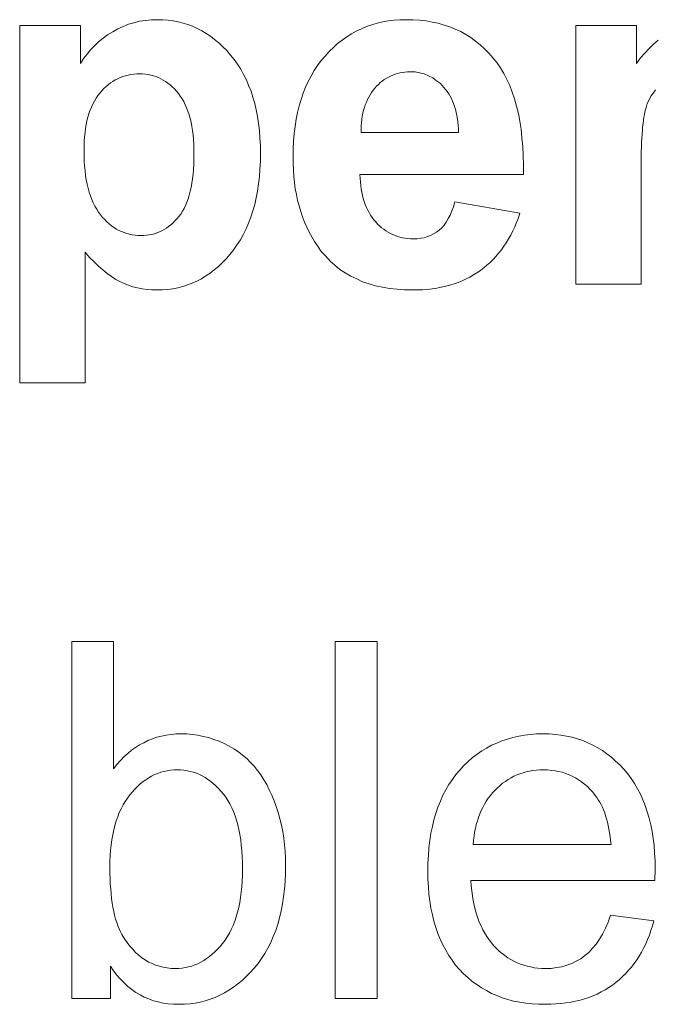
# Model space of a CAD drawing. Extents: x 1101 to 1942, y 41 to 882.
# Tile 38 of 113: x 1242.31 to 1246.76, y 833.62 to 840.51. Entities that reach past the tile are written whole.
import ezdxf

# ---------------------------------------------------------------- set-up
doc = ezdxf.new("R2010")
doc.units = 0
doc.layers.get('0').update_dxf_attribs({"lineweight": 13})
doc.layers.add('Beschriftung', color=7, linetype='Continuous', lineweight=25)

# ---------------------------------------------------------------- blocks, each defined once
blk = doc.blocks.new('Referenz-A03CP7E41H', base_point=(1127.7942, 89.8071))
at = {"layer": 'Beschriftung', "color": 0, "lineweight": -2}
for p, q in [((1243.0733, 840.4832), (1243.1125, 840.4938)), ((1243.1125, 840.4938), (1243.1517, 840.5043)), ((1243.1517, 840.5043), (1243.1928, 840.5097)), ((1243.1928, 840.5097), (1243.234, 840.515)), ((1243.234, 840.515), (1243.2771, 840.515)), ((1243.2771, 840.515), (1243.3146, 840.515)), ((1243.3146, 840.515), (1243.3507, 840.5111)), ((1243.3507, 840.5111), (1243.3869, 840.5072)), ((1243.3869, 840.5072), (1243.4217, 840.4996)), ((1243.4217, 840.4996), (1243.4564, 840.4918)), ((1243.4564, 840.4918), (1243.4897, 840.4802)), ((1244.7762, 840.4791), (1244.8135, 840.491)), ((1244.8135, 840.491), (1244.8526, 840.499)), ((1244.8526, 840.499), (1244.8918, 840.507)), ((1244.8918, 840.507), (1244.9328, 840.5111)), ((1244.9328, 840.5111), (1244.9737, 840.515)), ((1244.9737, 840.515), (1245.0166, 840.515)), ((1245.0166, 840.515), (1245.0647, 840.515)), ((1245.0647, 840.515), (1245.1103, 840.5109)), ((1245.1103, 840.5109), (1245.1559, 840.5067)), ((1245.1559, 840.5067), (1245.1989, 840.4984)), ((1245.1989, 840.4984), (1245.242, 840.49)), ((1245.242, 840.49), (1245.2824, 840.4775)), ((1242.3128, 840.475), (1242.7392, 840.475)), ((1242.3128, 837.973), (1242.3128, 840.475)), ((1242.7392, 840.475), (1242.7392, 840.2089)), ((1242.9281, 840.409), (1242.9634, 840.4301)), ((1242.9634, 840.4301), (1242.9988, 840.4514)), ((1242.9988, 840.4514), (1243.036, 840.4672)), ((1243.036, 840.4672), (1243.0733, 840.4832)), ((1243.4897, 840.4802), (1243.523, 840.4686)), ((1243.523, 840.4686), (1243.5548, 840.4532)), ((1243.5548, 840.4532), (1243.5868, 840.4378)), ((1243.5868, 840.4378), (1243.6172, 840.4184)), ((1244.6344, 840.4155), (1244.668, 840.4354)), ((1244.668, 840.4354), (1244.7035, 840.4512)), ((1244.7035, 840.4512), (1244.7389, 840.4672)), ((1244.7389, 840.4672), (1244.7762, 840.4791)), ((1245.2824, 840.4775), (1245.323, 840.4649)), ((1245.323, 840.4649), (1245.361, 840.4482)), ((1245.361, 840.4482), (1245.399, 840.4316)), ((1245.399, 840.4316), (1245.4344, 840.4108)), ((1246.2035, 838.6629), (1246.2035, 840.475)), ((1246.2035, 840.475), (1246.6282, 840.475)), ((1246.6282, 840.475), (1246.6282, 840.2089)), ((1242.8367, 840.3324), (1242.8647, 840.3601)), ((1242.8647, 840.3601), (1242.8964, 840.3845)), ((1242.8964, 840.3845), (1242.9281, 840.409)), ((1243.6172, 840.4184), (1243.6477, 840.3991)), ((1243.6477, 840.3991), (1243.6767, 840.3759)), ((1243.6767, 840.3759), (1243.7058, 840.3527)), ((1243.7058, 840.3527), (1243.7334, 840.3258)), ((1244.5374, 840.3477), (1244.5692, 840.3716)), ((1244.5692, 840.3716), (1244.6009, 840.3955)), ((1244.6009, 840.3955), (1244.6344, 840.4155)), ((1245.4344, 840.4108), (1245.4699, 840.3899)), ((1245.4699, 840.3899), (1245.5027, 840.3649)), ((1245.5027, 840.3649), (1245.5356, 840.3399)), ((1246.7484, 840.3428), (1246.7803, 840.3715)), ((1242.7843, 840.2739), (1242.8086, 840.3048)), ((1242.8086, 840.3048), (1242.8367, 840.3324)), ((1243.7334, 840.3258), (1243.761, 840.2987)), ((1243.761, 840.2987), (1243.7872, 840.2678)), ((1244.4496, 840.2601), (1244.4777, 840.292)), ((1244.4777, 840.292), (1244.5075, 840.3199)), ((1244.5075, 840.3199), (1244.5374, 840.3477)), ((1245.5356, 840.3399), (1245.5659, 840.3107)), ((1245.5659, 840.3107), (1245.5963, 840.2815)), ((1246.6865, 840.2806), (1246.7165, 840.3141)), ((1246.7165, 840.3141), (1246.7484, 840.3428)), ((1242.7392, 840.2089), (1242.7599, 840.243)), ((1242.7599, 840.243), (1242.7843, 840.2739)), ((1243.7872, 840.2678), (1243.8134, 840.2369)), ((1243.8134, 840.2369), (1243.8363, 840.203)), ((1244.3971, 840.1934), (1244.4217, 840.2282)), ((1244.4217, 840.2282), (1244.4496, 840.2601)), ((1245.5963, 840.2815), (1245.6241, 840.2482)), ((1245.6241, 840.2482), (1245.6519, 840.2149)), ((1245.6519, 840.2149), (1245.6762, 840.1771)), ((1246.6282, 840.2089), (1246.6564, 840.2471)), ((1246.6564, 840.2471), (1246.6865, 840.2806)), ((1243.8363, 840.203), (1243.8592, 840.1691)), ((1243.8592, 840.1691), (1243.8789, 840.132)), ((1244.3516, 840.1205), (1244.3726, 840.1585)), ((1244.3726, 840.1585), (1244.3971, 840.1934)), ((1244.9898, 840.1455), (1244.9727, 840.142)), ((1245.0077, 840.1473), (1244.9898, 840.1455)), ((1245.0255, 840.1491), (1245.0077, 840.1473)), ((1245.0442, 840.1491), (1245.0255, 840.1491)), ((1245.0791, 840.1491), (1245.0442, 840.1491)), ((1245.1113, 840.1423), (1245.0791, 840.1491)), ((1245.6762, 840.1771), (1245.7003, 840.1392)), ((1242.9648, 840.083), (1242.9482, 840.0723)), ((1242.9814, 840.0935), (1242.9648, 840.083)), ((1242.9988, 840.1019), (1242.9814, 840.0935)), ((1243.0162, 840.1104), (1242.9988, 840.1019)), ((1243.0345, 840.1168), (1243.0162, 840.1104)), ((1243.0528, 840.1231), (1243.0345, 840.1168)), ((1243.072, 840.1273), (1243.0528, 840.1231)), ((1243.0912, 840.1316), (1243.072, 840.1273)), ((1243.1113, 840.1336), (1243.0912, 840.1316)), ((1243.1314, 840.1357), (1243.1113, 840.1336)), ((1243.1524, 840.1357), (1243.1314, 840.1357)), ((1243.1726, 840.1357), (1243.1524, 840.1357)), ((1243.192, 840.1336), (1243.1726, 840.1357)), ((1243.2113, 840.1315), (1243.192, 840.1336)), ((1243.2298, 840.1271), (1243.2113, 840.1315)), ((1243.2484, 840.1229), (1243.2298, 840.1271)), ((1243.2661, 840.1164), (1243.2484, 840.1229)), ((1243.2838, 840.1099), (1243.2661, 840.1164)), ((1243.3008, 840.1013), (1243.2838, 840.1099)), ((1243.3177, 840.0927), (1243.3008, 840.1013)), ((1243.3337, 840.082), (1243.3177, 840.0927)), ((1243.3499, 840.0712), (1243.3337, 840.082)), ((1243.8789, 840.132), (1243.8986, 840.0951)), ((1243.8986, 840.0951), (1243.9149, 840.0551)), ((1244.313, 840.0415), (1244.3305, 840.0826)), ((1244.3305, 840.0826), (1244.3516, 840.1205)), ((1244.8495, 840.0848), (1244.8357, 840.0742)), ((1244.8632, 840.0955), (1244.8495, 840.0848)), ((1244.8778, 840.1044), (1244.8632, 840.0955)), ((1244.8925, 840.1134), (1244.8778, 840.1044)), ((1244.9078, 840.1205), (1244.8925, 840.1134)), ((1244.9233, 840.1277), (1244.9078, 840.1205)), ((1244.9395, 840.133), (1244.9233, 840.1277)), ((1244.9557, 840.1384), (1244.9395, 840.133)), ((1244.9727, 840.142), (1244.9557, 840.1384)), ((1245.1435, 840.1356), (1245.1113, 840.1423)), ((1245.1731, 840.122), (1245.1435, 840.1356)), ((1245.2028, 840.1085), (1245.1731, 840.122)), ((1245.2297, 840.0881), (1245.2028, 840.1085)), ((1245.2567, 840.0678), (1245.2297, 840.0881)), ((1245.7003, 840.1392), (1245.721, 840.0971)), ((1245.721, 840.0971), (1245.7415, 840.0549)), ((1242.8875, 840.0174), (1242.8736, 840.0005)), ((1242.9023, 840.0322), (1242.8875, 840.0174)), ((1242.917, 840.0469), (1242.9023, 840.0322)), ((1242.9326, 840.0596), (1242.917, 840.0469)), ((1242.9482, 840.0723), (1242.9326, 840.0596)), ((1243.3651, 840.0582), (1243.3499, 840.0712)), ((1243.3804, 840.0453), (1243.3651, 840.0582)), ((1243.3949, 840.0303), (1243.3804, 840.0453)), ((1243.4094, 840.0151), (1243.3949, 840.0303)), ((1243.4229, 839.9979), (1243.4094, 840.0151)), ((1243.9149, 840.0551), (1243.9313, 840.0151)), ((1243.9313, 840.0151), (1243.9444, 839.9721)), ((1244.2955, 840.0005), (1244.313, 840.0415)), ((1244.7854, 840.0205), (1244.7747, 840.005)), ((1244.7975, 840.0348), (1244.7854, 840.0205)), ((1244.8097, 840.0491), (1244.7975, 840.0348)), ((1244.8227, 840.0616), (1244.8097, 840.0491)), ((1244.8357, 840.0742), (1244.8227, 840.0616)), ((1245.281, 840.0407), (1245.2567, 840.0678)), ((1245.2932, 840.0272), (1245.281, 840.0407)), ((1245.304, 840.0122), (1245.2932, 840.0272)), ((1245.3147, 839.997), (1245.304, 840.0122)), ((1245.7415, 840.0549), (1245.7584, 840.0081)), ((1245.7584, 840.0081), (1245.7753, 839.9615)), ((1246.7616, 840.0241), (1246.7454, 840.0015)), ((1242.8355, 839.9456), (1242.8252, 839.9246)), ((1242.8476, 839.9646), (1242.8355, 839.9456)), ((1242.8598, 839.9835), (1242.8476, 839.9646)), ((1242.8736, 840.0005), (1242.8598, 839.9835)), ((1243.4367, 839.9807), (1243.4229, 839.9979)), ((1243.4486, 839.9612), (1243.4367, 839.9807)), ((1243.4605, 839.9416), (1243.4486, 839.9612)), ((1243.4707, 839.9199), (1243.4605, 839.9416)), ((1243.9444, 839.9721), (1243.9575, 839.929)), ((1244.2675, 839.9124), (1244.2815, 839.9564)), ((1244.2815, 839.9564), (1244.2955, 840.0005)), ((1244.7384, 839.9375), (1244.7309, 839.9194)), ((1244.746, 839.9556), (1244.7384, 839.9375)), ((1244.755, 839.9725), (1244.746, 839.9556)), ((1244.7641, 839.9893), (1244.755, 839.9725)), ((1244.7747, 840.005), (1244.7641, 839.9893)), ((1245.3239, 839.9804), (1245.3147, 839.997)), ((1245.3333, 839.9636), (1245.3239, 839.9804)), ((1245.3411, 839.9454), (1245.3333, 839.9636)), ((1245.3489, 839.9273), (1245.3411, 839.9454)), ((1245.7753, 839.9615), (1245.7887, 839.9105)), ((1246.7169, 839.9535), (1246.7044, 839.9281)), ((1246.7293, 839.979), (1246.7169, 839.9535)), ((1246.7454, 840.0015), (1246.7293, 839.979)), ((1242.8061, 839.8807), (1242.7975, 839.8577)), ((1242.8147, 839.9037), (1242.8061, 839.8807)), ((1242.8252, 839.9246), (1242.8147, 839.9037)), ((1243.481, 839.898), (1243.4707, 839.9199)), ((1243.4896, 839.874), (1243.481, 839.898)), ((1243.4981, 839.8499), (1243.4896, 839.874)), ((1243.9575, 839.929), (1243.9673, 839.8829)), ((1243.9673, 839.8829), (1243.9772, 839.8368)), ((1244.257, 839.8653), (1244.2675, 839.9124)), ((1244.7189, 839.8805), (1244.7144, 839.8599)), ((1244.7249, 839.9), (1244.7189, 839.8805)), ((1244.7309, 839.9194), (1244.7249, 839.9)), ((1245.3553, 839.9074), (1245.3489, 839.9273)), ((1245.3617, 839.8876), (1245.3553, 839.9074)), ((1245.3665, 839.8663), (1245.3617, 839.8876)), ((1245.7887, 839.9105), (1245.802, 839.8594)), ((1246.6875, 839.8689), (1246.6837, 839.8518)), ((1246.6914, 839.8859), (1246.6875, 839.8689)), ((1246.6957, 839.9), (1246.6914, 839.8859)), ((1246.7044, 839.9281), (1246.6957, 839.9)), ((1242.7836, 839.8075), (1242.7784, 839.7804)), ((1242.7905, 839.8326), (1242.7836, 839.8075)), ((1242.7975, 839.8577), (1242.7905, 839.8326)), ((1243.505, 839.8235), (1243.4981, 839.8499)), ((1243.5118, 839.7971), (1243.505, 839.8235)), ((1243.9772, 839.8368), (1243.9837, 839.7877)), ((1244.2395, 839.7681), (1244.2465, 839.8182)), ((1244.2465, 839.8182), (1244.257, 839.8653)), ((1244.7072, 839.8172), (1244.7043, 839.7952)), ((1244.7101, 839.8392), (1244.7072, 839.8172)), ((1244.7144, 839.8599), (1244.7101, 839.8392)), ((1245.3715, 839.845), (1245.3665, 839.8663)), ((1245.3751, 839.8221), (1245.3715, 839.845)), ((1245.3786, 839.7991), (1245.3751, 839.8221)), ((1245.802, 839.8594), (1245.8116, 839.8038)), ((1245.8116, 839.8038), (1245.8213, 839.7482)), ((1246.6773, 839.8117), (1246.6745, 839.7887)), ((1246.6804, 839.8317), (1246.6773, 839.8117)), ((1246.6837, 839.8518), (1246.6804, 839.8317)), ((1242.7732, 839.7534), (1242.7697, 839.7243)), ((1242.7784, 839.7804), (1242.7732, 839.7534)), ((1243.5169, 839.7684), (1243.5118, 839.7971)), ((1243.522, 839.7398), (1243.5169, 839.7684)), ((1243.5254, 839.7088), (1243.522, 839.7398)), ((1243.9837, 839.7877), (1243.9903, 839.7387)), ((1243.9903, 839.7387), (1243.9936, 839.6865)), ((1244.2325, 839.7179), (1244.2395, 839.7681)), ((1244.7029, 839.772), (1244.7016, 839.7487)), ((1244.7016, 839.7487), (1244.7017, 839.7242)), ((1244.7043, 839.7952), (1244.7029, 839.772)), ((1245.3806, 839.7747), (1245.3786, 839.7991)), ((1245.3827, 839.7502), (1245.3806, 839.7747)), ((1245.3833, 839.7242), (1245.3827, 839.7502)), ((1245.8213, 839.7482), (1245.8274, 839.6883)), ((1246.6696, 839.7396), (1246.6674, 839.7135)), ((1246.6717, 839.7656), (1246.6696, 839.7396)), ((1246.6745, 839.7887), (1246.6717, 839.7656)), ((1242.7645, 839.6639), (1242.7628, 839.6328)), ((1242.7663, 839.6951), (1242.7645, 839.6639)), ((1242.7697, 839.7243), (1242.7663, 839.6951)), ((1243.5288, 839.6778), (1243.5254, 839.7088)), ((1243.5305, 839.6446), (1243.5288, 839.6778)), ((1243.9936, 839.6865), (1243.9968, 839.6343)), ((1244.2254, 839.6115), (1244.229, 839.6647)), ((1244.229, 839.6647), (1244.2325, 839.7179)), ((1244.7017, 839.7242), (1245.3833, 839.7242)), ((1245.8274, 839.6883), (1245.8334, 839.6284)), ((1246.6658, 839.6846), (1246.6641, 839.6555)), ((1246.6674, 839.7135), (1246.6658, 839.6846)), ((1242.7628, 839.6328), (1242.7628, 839.5997)), ((1242.7628, 839.5997), (1242.7628, 839.5616)), ((1243.5322, 839.6113), (1243.5305, 839.6446)), ((1243.5322, 839.5758), (1243.5322, 839.6113)), ((1243.9968, 839.6343), (1243.9968, 839.5792)), ((1244.2254, 839.5552), (1244.2254, 839.6115)), ((1245.8334, 839.6284), (1245.8358, 839.564)), ((1246.663, 839.6235), (1246.6619, 839.5916)), ((1246.6641, 839.6555), (1246.663, 839.6235)), ((1242.7628, 839.5616), (1242.7646, 839.5259)), ((1242.7646, 839.5259), (1242.7665, 839.4904)), ((1243.5306, 839.5023), (1243.5322, 839.5378)), ((1243.5322, 839.5378), (1243.5322, 839.5758)), ((1243.9968, 839.5792), (1243.9968, 839.5225)), ((1244.2254, 839.5082), (1244.2254, 839.5552)), ((1245.8358, 839.564), (1245.8382, 839.4996)), ((1246.6615, 839.5566), (1246.6608, 839.5216)), ((1246.6619, 839.5916), (1246.6615, 839.5566)), ((1242.7665, 839.4904), (1242.77, 839.4573)), ((1242.77, 839.4573), (1242.7737, 839.4241)), ((1243.5257, 839.4342), (1243.529, 839.4669)), ((1243.529, 839.4669), (1243.5306, 839.5023)), ((1243.9936, 839.4689), (1243.9903, 839.4154)), ((1243.9968, 839.5225), (1243.9936, 839.4689)), ((1244.2281, 839.4631), (1244.2254, 839.5082)), ((1244.2307, 839.418), (1244.2281, 839.4631)), ((1245.8382, 839.4996), (1245.8369, 839.4307)), ((1246.6608, 839.5216), (1246.6608, 839.4837)), ((1246.6608, 839.4837), (1246.6608, 838.6629)), ((1242.7737, 839.4241), (1242.779, 839.3935)), ((1242.779, 839.3935), (1242.7845, 839.3629)), ((1243.5173, 839.3714), (1243.5222, 839.4014)), ((1243.5222, 839.4014), (1243.5257, 839.4342)), ((1243.9903, 839.4154), (1243.9836, 839.365)), ((1244.2361, 839.3749), (1244.2307, 839.418)), ((1245.8369, 839.4307), (1244.6937, 839.4307)), ((1244.6937, 839.4307), (1244.6943, 839.4042)), ((1244.6943, 839.4042), (1244.6964, 839.379)), ((1242.7845, 839.3629), (1242.7917, 839.3347)), ((1242.7917, 839.3347), (1242.7989, 839.3066)), ((1243.5058, 839.314), (1243.5123, 839.3413)), ((1243.5123, 839.3413), (1243.5173, 839.3714)), ((1243.9836, 839.365), (1243.977, 839.3146)), ((1244.2414, 839.332), (1244.2361, 839.3749)), ((1244.2494, 839.291), (1244.2414, 839.332)), ((1244.6964, 839.379), (1244.6986, 839.3538)), ((1244.6986, 839.3538), (1244.7024, 839.3302)), ((1244.7024, 839.3302), (1244.7061, 839.3066)), ((1242.7989, 839.3066), (1242.808, 839.281)), ((1242.808, 839.281), (1242.817, 839.2553)), ((1242.817, 839.2553), (1242.8279, 839.2321)), ((1243.4826, 839.2371), (1243.4908, 839.2618)), ((1243.4908, 839.2618), (1243.4991, 839.2865)), ((1243.4991, 839.2865), (1243.5058, 839.314)), ((1243.9671, 839.2675), (1243.9572, 839.2202)), ((1243.977, 839.3146), (1243.9671, 839.2675)), ((1244.2575, 839.2499), (1244.2494, 839.291)), ((1244.2682, 839.2109), (1244.2575, 839.2499)), ((1244.7061, 839.3066), (1244.7115, 839.2844)), ((1244.7115, 839.2844), (1244.7168, 839.2622)), ((1244.7168, 839.2622), (1244.7237, 839.2415)), ((1242.8279, 839.2321), (1242.8387, 839.2089)), ((1242.8387, 839.2089), (1242.8514, 839.1884)), ((1242.8514, 839.1884), (1242.864, 839.1677)), ((1243.4511, 839.1736), (1243.4627, 839.193)), ((1243.4627, 839.193), (1243.4726, 839.215)), ((1243.4726, 839.215), (1243.4826, 839.2371)), ((1243.9572, 839.2202), (1243.944, 839.1762)), ((1244.2788, 839.1719), (1244.2682, 839.2109)), ((1244.7237, 839.2415), (1244.7306, 839.2208)), ((1244.7306, 839.2208), (1244.7391, 839.2015)), ((1244.7391, 839.2015), (1244.7476, 839.1823)), ((1244.7476, 839.1823), (1244.7577, 839.1646)), ((1245.337, 839.1767), (1245.3485, 839.2061)), ((1245.3485, 839.2061), (1245.3579, 839.2402)), ((1245.3579, 839.2402), (1245.8134, 839.1602)), ((1242.864, 839.1677), (1242.8785, 839.1495)), ((1242.8785, 839.1495), (1242.893, 839.1312)), ((1242.893, 839.1312), (1242.9083, 839.1154)), ((1242.9083, 839.1154), (1242.9236, 839.0994)), ((1243.3989, 839.1062), (1243.413, 839.1209)), ((1243.413, 839.1209), (1243.4262, 839.1376)), ((1243.4262, 839.1376), (1243.4395, 839.1542)), ((1243.4395, 839.1542), (1243.4511, 839.1736)), ((1243.9308, 839.1322), (1243.9143, 839.0913)), ((1243.944, 839.1762), (1243.9308, 839.1322)), ((1244.2921, 839.135), (1244.2788, 839.1719)), ((1244.3054, 839.098), (1244.2921, 839.135)), ((1244.7577, 839.1646), (1244.7677, 839.1468)), ((1244.7677, 839.1468), (1244.7793, 839.1306)), ((1244.7793, 839.1306), (1244.7909, 839.1142)), ((1244.7909, 839.1142), (1244.8041, 839.0994)), ((1245.2978, 839.0978), (1245.3116, 839.1226)), ((1245.3116, 839.1226), (1245.3253, 839.1473)), ((1245.3253, 839.1473), (1245.337, 839.1767)), ((1245.8024, 839.1273), (1245.7899, 839.0964)), ((1245.8134, 839.1602), (1245.8024, 839.1273)), ((1242.9236, 839.0994), (1242.9395, 839.0858)), ((1242.9395, 839.0858), (1242.9556, 839.0722)), ((1242.9556, 839.0722), (1242.9724, 839.0608)), ((1242.9724, 839.0608), (1242.9893, 839.0494)), ((1242.9893, 839.0494), (1243.0069, 839.0403)), ((1243.3069, 839.0374), (1243.3235, 839.0457)), ((1243.3235, 839.0457), (1243.3392, 839.0561)), ((1243.3392, 839.0561), (1243.355, 839.0666)), ((1243.355, 839.0666), (1243.37, 839.0791)), ((1243.37, 839.0791), (1243.3849, 839.0916)), ((1243.3849, 839.0916), (1243.3989, 839.1062)), ((1243.8978, 839.0504), (1243.878, 839.0126)), ((1243.9143, 839.0913), (1243.8978, 839.0504)), ((1244.3214, 839.0631), (1244.3054, 839.098)), ((1244.3374, 839.0281), (1244.3214, 839.0631)), ((1244.8041, 839.0994), (1244.8173, 839.0846)), ((1244.8173, 839.0846), (1244.8313, 839.0717)), ((1244.8313, 839.0717), (1244.8453, 839.0588)), ((1244.8453, 839.0588), (1244.8601, 839.0477)), ((1244.8601, 839.0477), (1244.875, 839.0366)), ((1245.2292, 839.027), (1245.2475, 839.0424)), ((1245.2475, 839.0424), (1245.2657, 839.0578)), ((1245.2657, 839.0578), (1245.2818, 839.0778)), ((1245.2818, 839.0778), (1245.2978, 839.0978)), ((1245.7772, 839.0656), (1245.7631, 839.0366)), ((1245.7899, 839.0964), (1245.7772, 839.0656)), ((1243.0069, 839.0403), (1243.0245, 839.0313)), ((1243.0245, 839.0313), (1243.0429, 839.0244)), ((1243.0429, 839.0244), (1243.0614, 839.0176)), ((1243.0614, 839.0176), (1243.0806, 839.013)), ((1243.0806, 839.013), (1243.0998, 839.0085)), ((1243.0998, 839.0085), (1243.1197, 839.0062)), ((1243.1197, 839.0062), (1243.1397, 839.004)), ((1243.1397, 839.004), (1243.1605, 839.004)), ((1243.1605, 839.004), (1243.1805, 839.004)), ((1243.1805, 839.004), (1243.1997, 839.006)), ((1243.1997, 839.006), (1243.2188, 839.0081)), ((1243.2188, 839.0081), (1243.2371, 839.0123)), ((1243.2371, 839.0123), (1243.2554, 839.0165)), ((1243.2554, 839.0165), (1243.2728, 839.0227)), ((1243.2728, 839.0227), (1243.2903, 839.029)), ((1243.2903, 839.029), (1243.3069, 839.0374)), ((1243.8582, 838.9749), (1243.8351, 838.9403)), ((1243.878, 839.0126), (1243.8582, 838.9749)), ((1244.3561, 838.9952), (1244.3374, 839.0281)), ((1244.3747, 838.9622), (1244.3561, 838.9952)), ((1244.875, 839.0366), (1244.8906, 839.0274)), ((1244.8906, 839.0274), (1244.9062, 839.0181)), ((1244.9062, 839.0181), (1244.9226, 839.0106)), ((1244.9226, 839.0106), (1244.9391, 839.0032)), ((1244.9391, 839.0032), (1244.9563, 838.9978)), ((1244.9563, 838.9978), (1244.9735, 838.9921)), ((1244.9735, 838.9921), (1244.9917, 838.9884)), ((1244.9917, 838.9884), (1245.0097, 838.9848)), ((1245.0097, 838.9848), (1245.0286, 838.9829)), ((1245.0286, 838.9829), (1245.0475, 838.981)), ((1245.0475, 838.981), (1245.0672, 838.981)), ((1245.0672, 838.981), (1245.094, 838.981)), ((1245.094, 838.981), (1245.1186, 838.9849)), ((1245.1186, 838.9849), (1245.1433, 838.9887)), ((1245.1433, 838.9887), (1245.1659, 838.9964)), ((1245.1659, 838.9964), (1245.1884, 839.004)), ((1245.1884, 839.004), (1245.2088, 839.0156)), ((1245.2088, 839.0156), (1245.2292, 839.027)), ((1245.7333, 838.9808), (1245.7176, 838.9538)), ((1245.749, 839.0078), (1245.7333, 838.9808)), ((1245.7631, 839.0366), (1245.749, 839.0078)), ((1243.812, 838.9057), (1243.7856, 838.8743)), ((1243.8351, 838.9403), (1243.812, 838.9057)), ((1244.3961, 838.9314), (1244.3747, 838.9622)), ((1244.4231, 838.8928), (1244.3961, 838.9314)), ((1245.6829, 838.9038), (1245.664, 838.8808)), ((1245.7003, 838.9288), (1245.6829, 838.9038)), ((1245.7176, 838.9538), (1245.7003, 838.9288)), ((1242.8022, 838.851), (1242.7701, 838.8872)), ((1242.7701, 838.8872), (1242.7701, 837.973)), ((1242.8335, 838.82), (1242.8022, 838.851)), ((1243.7591, 838.8428), (1243.7314, 838.8153)), ((1243.7856, 838.8743), (1243.7591, 838.8428)), ((1244.4538, 838.859), (1244.4231, 838.8928)), ((1244.4845, 838.8253), (1244.4538, 838.859)), ((1245.6246, 838.8366), (1245.6041, 838.8156)), ((1245.6451, 838.8578), (1245.6246, 838.8366)), ((1245.664, 838.8808), (1245.6451, 838.8578)), ((1242.8648, 838.7891), (1242.8335, 838.82)), ((1242.8954, 838.7636), (1242.8648, 838.7891)), ((1243.7035, 838.7879), (1243.6744, 838.7642)), ((1243.7314, 838.8153), (1243.7035, 838.7879)), ((1244.5188, 838.7964), (1244.4845, 838.8253)), ((1244.5532, 838.7675), (1244.5188, 838.7964)), ((1244.5912, 838.7434), (1244.5532, 838.7675)), ((1245.5599, 838.7773), (1245.5363, 838.7601)), ((1245.5821, 838.7965), (1245.5599, 838.7773)), ((1245.6041, 838.8156), (1245.5821, 838.7965)), ((1242.9259, 838.738), (1242.8954, 838.7636)), ((1242.9557, 838.7177), (1242.9259, 838.738)), ((1242.9856, 838.6975), (1242.9557, 838.7177)), ((1243.0146, 838.6826), (1242.9856, 838.6975)), ((1243.584, 838.7014), (1243.552, 838.6856)), ((1243.6145, 838.7211), (1243.584, 838.7014)), ((1243.6452, 838.7407), (1243.6145, 838.7211)), ((1243.6744, 838.7642), (1243.6452, 838.7407)), ((1244.6291, 838.7192), (1244.5912, 838.7434)), ((1244.6707, 838.7), (1244.6291, 838.7192)), ((1244.7124, 838.6807), (1244.6707, 838.7)), ((1245.4357, 838.7), (1245.409, 838.6873)), ((1245.4623, 838.7129), (1245.4357, 838.7)), ((1245.4875, 838.728), (1245.4623, 838.7129)), ((1245.5126, 838.7431), (1245.4875, 838.728)), ((1245.5363, 838.7601), (1245.5126, 838.7431)), ((1243.0436, 838.6676), (1243.0146, 838.6826)), ((1243.0744, 838.6564), (1243.0436, 838.6676)), ((1243.1051, 838.6452), (1243.0744, 838.6564)), ((1243.1374, 838.6378), (1243.1051, 838.6452)), ((1243.1698, 838.6303), (1243.1374, 838.6378)), ((1243.204, 838.6266), (1243.1698, 838.6303)), ((1243.3837, 838.6307), (1243.3475, 838.6268)), ((1243.4184, 838.6386), (1243.3837, 838.6307)), ((1243.4533, 838.6464), (1243.4184, 838.6386)), ((1243.4867, 838.6582), (1243.4533, 838.6464)), ((1243.5201, 838.67), (1243.4867, 838.6582)), ((1243.552, 838.6856), (1243.5201, 838.67)), ((1244.7577, 838.6662), (1244.7124, 838.6807)), ((1244.803, 838.6517), (1244.7577, 838.6662)), ((1244.8521, 838.6421), (1244.803, 838.6517)), ((1244.901, 838.6325), (1244.8521, 838.6421)), ((1244.9536, 838.6276), (1244.901, 838.6325)), ((1245.0063, 838.6229), (1244.9536, 838.6276)), ((1245.1988, 838.6314), (1245.1662, 838.6271)), ((1245.2314, 838.6358), (1245.1988, 838.6314)), ((1245.2625, 838.6421), (1245.2314, 838.6358)), ((1245.2935, 838.6486), (1245.2625, 838.6421)), ((1245.3231, 838.6571), (1245.2935, 838.6486)), ((1245.3528, 838.6658), (1245.3231, 838.6571)), ((1245.3809, 838.6765), (1245.3528, 838.6658)), ((1245.409, 838.6873), (1245.3809, 838.6765)), ((1246.6608, 838.6629), (1246.2035, 838.6629)), ((1243.2379, 838.6229), (1243.204, 838.6266)), ((1243.2738, 838.6229), (1243.2379, 838.6229)), ((1243.3113, 838.6229), (1243.2738, 838.6229)), ((1243.3475, 838.6268), (1243.3113, 838.6229)), ((1245.0625, 838.6229), (1245.0063, 838.6229)), ((1245.098, 838.6229), (1245.0625, 838.6229)), ((1245.1321, 838.625), (1245.098, 838.6229)), ((1245.1662, 838.6271), (1245.1321, 838.625)), ((1242.7701, 837.973), (1242.3128, 837.973)), ((1242.6775, 833.6629), (1242.6775, 836.1629)), ((1242.6775, 836.1629), (1242.9696, 836.1629)), ((1242.9696, 836.1629), (1242.9696, 835.2719)), ((1244.5213, 833.6629), (1244.5213, 836.1629)), ((1244.5213, 836.1629), (1244.8134, 836.1629)), ((1244.8134, 836.1629), (1244.8134, 833.6629)), ((1243.1803, 835.4542), (1243.2099, 835.4694)), ((1243.2099, 835.4694), (1243.241, 835.4809)), ((1243.241, 835.4809), (1243.2722, 835.4922)), ((1243.2722, 835.4922), (1243.3048, 835.4998)), ((1243.3048, 835.4998), (1243.3376, 835.5074)), ((1243.3376, 835.5074), (1243.3719, 835.5112)), ((1243.3719, 835.5112), (1243.4063, 835.515)), ((1243.4063, 835.515), (1243.4422, 835.515)), ((1243.4422, 835.515), (1243.482, 835.515)), ((1243.482, 835.515), (1243.5207, 835.5108)), ((1243.5207, 835.5108), (1243.5594, 835.5066)), ((1243.5594, 835.5066), (1243.5971, 835.4982)), ((1243.5971, 835.4982), (1243.6346, 835.4897)), ((1243.6346, 835.4897), (1243.6712, 835.4771)), ((1243.6712, 835.4771), (1243.7078, 835.4645)), ((1243.7078, 835.4645), (1243.7433, 835.4476)), ((1245.6506, 835.4519), (1245.6869, 835.4677)), ((1245.6869, 835.4677), (1245.7253, 835.4795)), ((1245.7253, 835.4795), (1245.7638, 835.4914)), ((1245.7638, 835.4914), (1245.8043, 835.4992)), ((1245.8043, 835.4992), (1245.8448, 835.5072)), ((1245.8448, 835.5072), (1245.8873, 835.5111)), ((1245.8873, 835.5111), (1245.9298, 835.515)), ((1245.9298, 835.515), (1245.9745, 835.515)), ((1245.9745, 835.515), (1246.0178, 835.515)), ((1246.0178, 835.515), (1246.059, 835.5111)), ((1246.059, 835.5111), (1246.1003, 835.5072)), ((1246.1003, 835.5072), (1246.1396, 835.4995)), ((1246.1396, 835.4995), (1246.1788, 835.4918)), ((1246.1788, 835.4918), (1246.2161, 835.4802)), ((1246.2161, 835.4802), (1246.2534, 835.4686)), ((1246.2534, 835.4686), (1246.2888, 835.4531)), ((1243.0686, 835.3783), (1243.0949, 835.4011)), ((1243.0949, 835.4011), (1243.1228, 835.4201)), ((1243.1228, 835.4201), (1243.1508, 835.439)), ((1243.1508, 835.439), (1243.1803, 835.4542)), ((1243.7433, 835.4476), (1243.7788, 835.4309)), ((1243.7788, 835.4309), (1243.8113, 835.4106)), ((1243.8113, 835.4106), (1243.8436, 835.3903)), ((1243.8436, 835.3903), (1243.8728, 835.3667)), ((1245.5136, 835.3731), (1245.5458, 835.3967)), ((1245.5458, 835.3967), (1245.58, 835.4165)), ((1245.58, 835.4165), (1245.6143, 835.4362)), ((1245.6143, 835.4362), (1245.6506, 835.4519)), ((1246.2888, 835.4531), (1246.3241, 835.4377)), ((1246.3241, 835.4377), (1246.3574, 835.4184)), ((1246.3574, 835.4184), (1246.3907, 835.3991)), ((1246.3907, 835.3991), (1246.4221, 835.3759)), ((1242.9928, 835.3023), (1243.0175, 835.3289)), ((1243.0175, 835.3289), (1243.0423, 835.3555)), ((1243.0423, 835.3555), (1243.0686, 835.3783)), ((1243.8728, 835.3667), (1243.9021, 835.343)), ((1243.9021, 835.343), (1243.9282, 835.316)), ((1245.4213, 835.2942), (1245.4513, 835.3219)), ((1245.4513, 835.3219), (1245.4814, 835.3494)), ((1245.4814, 835.3494), (1245.5136, 835.3731)), ((1246.4221, 835.3759), (1246.4535, 835.3527)), ((1246.4535, 835.3527), (1246.4828, 835.3256)), ((1246.4828, 835.3256), (1246.5122, 835.2986)), ((1242.9696, 835.2719), (1242.9928, 835.3023)), ((1243.322, 835.2525), (1243.2997, 835.2471)), ((1243.3443, 835.258), (1243.322, 835.2525)), ((1243.3674, 835.2608), (1243.3443, 835.258)), ((1243.3905, 835.2635), (1243.3674, 835.2608)), ((1243.4145, 835.2635), (1243.3905, 835.2635)), ((1243.4381, 835.2635), (1243.4145, 835.2635)), ((1243.461, 835.2608), (1243.4381, 835.2635)), ((1243.4838, 835.2582), (1243.461, 835.2608)), ((1243.5058, 835.2529), (1243.4838, 835.2582)), ((1243.5277, 835.2476), (1243.5058, 835.2529)), ((1243.9282, 835.316), (1243.9543, 835.2889)), ((1243.9543, 835.2889), (1243.9772, 835.2584)), ((1243.9772, 835.2584), (1244.0001, 835.228)), ((1245.3653, 835.2312), (1245.3932, 835.2627)), ((1245.3932, 835.2627), (1245.4213, 835.2942)), ((1245.8808, 835.2546), (1245.8576, 835.2502)), ((1245.9039, 835.2591), (1245.8808, 835.2546)), ((1245.9281, 835.2613), (1245.9039, 835.2591)), ((1245.9522, 835.2635), (1245.9281, 835.2613)), ((1245.9774, 835.2635), (1245.9522, 835.2635)), ((1246.0053, 835.2635), (1245.9774, 835.2635)), ((1246.0318, 835.2606), (1246.0053, 835.2635)), ((1246.0584, 835.2579), (1246.0318, 835.2606)), ((1246.0836, 835.2523), (1246.0584, 835.2579)), ((1246.1088, 835.2468), (1246.0836, 835.2523)), ((1246.5122, 835.2986), (1246.5397, 835.2677)), ((1246.5397, 835.2677), (1246.567, 835.2368)), ((1243.1955, 835.1951), (1243.1757, 835.1814)), ((1243.2154, 835.2088), (1243.1955, 835.1951)), ((1243.2361, 835.2197), (1243.2154, 835.2088)), ((1243.2567, 835.2307), (1243.2361, 835.2197)), ((1243.2782, 835.2389), (1243.2567, 835.2307)), ((1243.2997, 835.2471), (1243.2782, 835.2389)), ((1243.5488, 835.2397), (1243.5277, 835.2476)), ((1243.5699, 835.2318), (1243.5488, 835.2397)), ((1243.5901, 835.2212), (1243.5699, 835.2318)), ((1243.6103, 835.2107), (1243.5901, 835.2212)), ((1243.6297, 835.1974), (1243.6103, 835.2107)), ((1243.649, 835.1843), (1243.6297, 835.1974)), ((1243.6675, 835.1685), (1243.649, 835.1843)), ((1244.0001, 835.228), (1244.0205, 835.1944)), ((1244.0205, 835.1944), (1244.041, 835.1607)), ((1245.3162, 835.1617), (1245.3407, 835.1964)), ((1245.3407, 835.1964), (1245.3653, 835.2312)), ((1245.7113, 835.1836), (1245.6922, 835.1702)), ((1245.7304, 835.1969), (1245.7113, 835.1836)), ((1245.7507, 835.208), (1245.7304, 835.1969)), ((1245.7708, 835.2191), (1245.7507, 835.208)), ((1245.792, 835.228), (1245.7708, 835.2191)), ((1245.8133, 835.2368), (1245.792, 835.228)), ((1245.8354, 835.2435), (1245.8133, 835.2368)), ((1245.8576, 835.2502), (1245.8354, 835.2435)), ((1246.1328, 835.2385), (1246.1088, 835.2468)), ((1246.1567, 835.2301), (1246.1328, 835.2385)), ((1246.1793, 835.2189), (1246.1567, 835.2301)), ((1246.202, 835.2078), (1246.1793, 835.2189)), ((1246.2234, 835.194), (1246.202, 835.2078)), ((1246.2447, 835.18), (1246.2234, 835.194)), ((1246.567, 835.2368), (1246.591, 835.2027)), ((1246.591, 835.2027), (1246.615, 835.1687)), ((1243.1193, 835.1296), (1243.1011, 835.1104)), ((1243.1376, 835.1486), (1243.1193, 835.1296)), ((1243.1566, 835.1651), (1243.1376, 835.1486)), ((1243.1757, 835.1814), (1243.1566, 835.1651)), ((1243.6859, 835.1525), (1243.6675, 835.1685)), ((1243.7035, 835.1341), (1243.6859, 835.1525)), ((1243.7212, 835.1156), (1243.7035, 835.1341)), ((1243.7378, 835.0945), (1243.7212, 835.1156)), ((1244.041, 835.1607), (1244.059, 835.124)), ((1244.059, 835.124), (1244.0769, 835.0872)), ((1245.2742, 835.0859), (1245.2951, 835.1238)), ((1245.2951, 835.1238), (1245.3162, 835.1617)), ((1245.6386, 835.1214), (1245.6215, 835.1037)), ((1245.6558, 835.1392), (1245.6386, 835.1214)), ((1245.674, 835.1547), (1245.6558, 835.1392)), ((1245.6922, 835.1702), (1245.674, 835.1547)), ((1246.2648, 835.1633), (1246.2447, 835.18)), ((1246.2849, 835.1466), (1246.2648, 835.1633)), ((1246.3036, 835.1272), (1246.2849, 835.1466)), ((1246.3224, 835.1077), (1246.3036, 835.1272)), ((1246.615, 835.1687), (1246.6355, 835.1314)), ((1246.6355, 835.1314), (1246.6561, 835.0942)), ((1243.0663, 835.0667), (1243.051, 835.0424)), ((1243.0837, 835.0885), (1243.0663, 835.0667)), ((1243.1011, 835.1104), (1243.0837, 835.0885)), ((1243.7545, 835.0734), (1243.7378, 835.0945)), ((1243.7692, 835.0494), (1243.7545, 835.0734)), ((1243.7838, 835.0254), (1243.7692, 835.0494)), ((1244.0769, 835.0872), (1244.0924, 835.0473)), ((1244.0924, 835.0473), (1244.1078, 835.0075)), ((1245.2392, 835.0036), (1245.2567, 835.0448)), ((1245.2567, 835.0448), (1245.2742, 835.0859)), ((1245.5777, 835.0444), (1245.5644, 835.0236)), ((1245.591, 835.0651), (1245.5777, 835.0444)), ((1245.6063, 835.0844), (1245.591, 835.0651)), ((1245.6215, 835.1037), (1245.6063, 835.0844)), ((1246.3398, 835.0854), (1246.3224, 835.1077)), ((1246.3512, 835.0711), (1246.3398, 835.0854)), ((1246.3615, 835.055), (1246.3512, 835.0711)), ((1246.3717, 835.0389), (1246.3615, 835.055)), ((1246.6561, 835.0942), (1246.6732, 835.0539)), ((1246.6732, 835.0539), (1246.6903, 835.0135)), ((1243.0227, 834.9914), (1243.0096, 834.9646)), ((1243.0357, 835.0181), (1243.0227, 834.9914)), ((1243.051, 835.0424), (1243.0357, 835.0181)), ((1243.7964, 834.9984), (1243.7838, 835.0254)), ((1243.8089, 834.9715), (1243.7964, 834.9984)), ((1244.1078, 835.0075), (1244.1209, 834.9644)), ((1245.2252, 834.9593), (1245.2392, 835.0036)), ((1245.5415, 834.9791), (1245.532, 834.9553)), ((1245.5529, 835.0013), (1245.5415, 834.9791)), ((1245.5644, 835.0236), (1245.5529, 835.0013)), ((1246.3809, 835.021), (1246.3717, 835.0389)), ((1246.39, 835.003), (1246.3809, 835.021)), ((1246.398, 834.9833), (1246.39, 835.003)), ((1246.4061, 834.9636), (1246.398, 834.9833)), ((1246.6903, 835.0135), (1246.7041, 834.9701)), ((1242.9878, 834.9062), (1242.9792, 834.8746)), ((1242.9987, 834.9354), (1242.9878, 834.9062)), ((1243.0096, 834.9646), (1242.9987, 834.9354)), ((1243.8194, 834.9416), (1243.8089, 834.9715)), ((1243.8297, 834.9118), (1243.8194, 834.9416)), ((1243.8382, 834.8791), (1243.8297, 834.9118)), ((1244.1209, 834.9644), (1244.1339, 834.9214)), ((1244.1339, 834.9214), (1244.1436, 834.8768)), ((1245.2006, 834.8675), (1245.2111, 834.915)), ((1245.2111, 834.915), (1245.2252, 834.9593)), ((1245.515, 834.9064), (1245.5074, 834.8811)), ((1245.5225, 834.9316), (1245.515, 834.9064)), ((1245.532, 834.9553), (1245.5225, 834.9316)), ((1246.4129, 834.9421), (1246.4061, 834.9636)), ((1246.4199, 834.9206), (1246.4129, 834.9421)), ((1246.4256, 834.8973), (1246.4199, 834.9206)), ((1246.7041, 834.9701), (1246.7177, 834.9265)), ((1246.7177, 834.9265), (1246.7281, 834.8799)), ((1242.9704, 834.843), (1242.9639, 834.8089)), ((1242.9792, 834.8746), (1242.9704, 834.843)), ((1243.8465, 834.8463), (1243.8382, 834.8791)), ((1243.8528, 834.8107), (1243.8465, 834.8463)), ((1244.1436, 834.8768), (1244.1533, 834.8323)), ((1245.1902, 834.82), (1245.2006, 834.8675)), ((1245.5017, 834.8543), (1245.4961, 834.8276)), ((1245.5074, 834.8811), (1245.5017, 834.8543)), ((1246.4315, 834.8739), (1246.4256, 834.8973)), ((1246.4361, 834.8489), (1246.4315, 834.8739)), ((1246.4408, 834.8237), (1246.4361, 834.8489)), ((1246.7281, 834.8799), (1246.7382, 834.8333)), ((1242.9573, 834.7749), (1242.953, 834.7383)), ((1242.9639, 834.8089), (1242.9573, 834.7749)), ((1243.859, 834.775), (1243.8528, 834.8107)), ((1243.8633, 834.7365), (1243.859, 834.775)), ((1244.1533, 834.8323), (1244.1599, 834.7863)), ((1244.1599, 834.7863), (1244.1664, 834.7402)), ((1245.1762, 834.7185), (1245.1831, 834.7692)), ((1245.1831, 834.7692), (1245.1902, 834.82)), ((1245.4885, 834.7711), (1245.4867, 834.7414)), ((1245.4923, 834.7993), (1245.4885, 834.7711)), ((1245.4961, 834.8276), (1245.4923, 834.7993)), ((1246.4444, 834.797), (1246.4408, 834.8237)), ((1246.4479, 834.77), (1246.4444, 834.797)), ((1246.4503, 834.7414), (1246.4479, 834.77)), ((1246.7382, 834.8333), (1246.7451, 834.7835)), ((1246.7451, 834.7835), (1246.752, 834.7336)), ((1242.9486, 834.7018), (1242.9464, 834.6629)), ((1242.953, 834.7383), (1242.9486, 834.7018)), ((1243.8674, 834.6979), (1243.8633, 834.7365)), ((1244.1664, 834.7402), (1244.1696, 834.6926)), ((1245.1727, 834.6646), (1245.1762, 834.7185)), ((1245.4867, 834.7414), (1246.4503, 834.7414)), ((1246.752, 834.7336), (1246.7554, 834.6807)), ((1242.9464, 834.6629), (1242.9442, 834.6239)), ((1243.8695, 834.6565), (1243.8674, 834.6979)), ((1243.8716, 834.6149), (1243.8695, 834.6565)), ((1244.1696, 834.6926), (1244.1729, 834.6452)), ((1244.1729, 834.6452), (1244.1729, 834.5962)), ((1245.1692, 834.6107), (1245.1727, 834.6646)), ((1246.7554, 834.6807), (1246.7589, 834.6278)), ((1242.9442, 834.6239), (1242.9442, 834.5825)), ((1242.9442, 834.5825), (1242.9442, 834.5419)), ((1243.8716, 834.5706), (1243.8716, 834.6149)), ((1243.8716, 834.5273), (1243.8716, 834.5706)), ((1244.1729, 834.5962), (1244.1729, 834.538)), ((1245.1692, 834.5536), (1245.1692, 834.6107)), ((1246.7589, 834.6278), (1246.7589, 834.5717)), ((1246.7589, 834.5717), (1246.7589, 834.558)), ((1242.9442, 834.5419), (1242.9456, 834.5039)), ((1242.9456, 834.5039), (1242.9469, 834.466)), ((1243.8694, 834.4867), (1243.8716, 834.5273)), ((1244.1729, 834.538), (1244.1694, 834.4832)), ((1245.1692, 834.4984), (1245.1692, 834.5536)), ((1245.1726, 834.4463), (1245.1692, 834.4984)), ((1246.7581, 834.5171), (1246.7573, 834.4898)), ((1246.7584, 834.5376), (1246.7581, 834.5171)), ((1246.7589, 834.558), (1246.7584, 834.5376)), ((1242.9469, 834.466), (1242.9495, 834.4309)), ((1242.9495, 834.4309), (1242.9522, 834.3958)), ((1243.8629, 834.4081), (1243.8672, 834.446)), ((1243.8672, 834.446), (1243.8694, 834.4867)), ((1244.166, 834.4282), (1244.1591, 834.3767)), ((1244.1694, 834.4832), (1244.166, 834.4282)), ((1245.1761, 834.3942), (1245.1726, 834.4463)), ((1246.7573, 834.4898), (1245.4704, 834.4898)), ((1245.4704, 834.4898), (1245.4724, 834.4525)), ((1245.4724, 834.4525), (1245.4765, 834.4174)), ((1242.9522, 834.3958), (1242.9561, 834.3635)), ((1242.9561, 834.3635), (1242.9601, 834.3313)), ((1243.852, 834.3349), (1243.8586, 834.3702)), ((1243.8586, 834.3702), (1243.8629, 834.4081)), ((1244.1591, 834.3767), (1244.1523, 834.3252)), ((1245.183, 834.3451), (1245.1761, 834.3942)), ((1245.4765, 834.4174), (1245.4805, 834.3823)), ((1245.4805, 834.3823), (1245.4865, 834.3494)), ((1242.9601, 834.3313), (1242.9653, 834.3019)), ((1242.9653, 834.3019), (1242.9706, 834.2724)), ((1243.8368, 834.267), (1243.8455, 834.2996)), ((1243.8455, 834.2996), (1243.852, 834.3349)), ((1244.1523, 834.3252), (1244.1421, 834.2769)), ((1245.1899, 834.2961), (1245.183, 834.3451)), ((1245.2003, 834.2502), (1245.1899, 834.2961)), ((1245.4865, 834.3494), (1245.4926, 834.3164)), ((1245.4926, 834.3164), (1245.5006, 834.2857)), ((1245.5006, 834.2857), (1245.5087, 834.255)), ((1242.9706, 834.2724), (1242.9772, 834.2458)), ((1242.9772, 834.2458), (1242.9838, 834.2192)), ((1242.9838, 834.2192), (1242.9917, 834.1954)), ((1243.8172, 834.2046), (1243.828, 834.2345)), ((1243.828, 834.2345), (1243.8368, 834.267)), ((1244.1317, 834.2286), (1244.1179, 834.1837)), ((1244.1421, 834.2769), (1244.1317, 834.2286)), ((1245.2107, 834.2042), (1245.2003, 834.2502)), ((1245.5087, 834.255), (1245.5187, 834.2265)), ((1245.5187, 834.2265), (1245.5288, 834.1979)), ((1246.4304, 834.199), (1246.4471, 834.2479)), ((1246.4471, 834.2479), (1246.7491, 834.2078)), ((1242.9917, 834.1954), (1242.9996, 834.1716)), ((1242.9996, 834.1716), (1243.0088, 834.1506)), ((1243.0088, 834.1506), (1243.018, 834.1297)), ((1243.7932, 834.1474), (1243.8062, 834.1747)), ((1243.8062, 834.1747), (1243.8172, 834.2046)), ((1244.1179, 834.1837), (1244.1043, 834.1387)), ((1245.2246, 834.1613), (1245.2107, 834.2042)), ((1245.2384, 834.1184), (1245.2246, 834.1613)), ((1245.5288, 834.1979), (1245.5409, 834.1715)), ((1245.5409, 834.1715), (1245.5529, 834.1451)), ((1246.3913, 834.1146), (1246.4108, 834.1568)), ((1246.4108, 834.1568), (1246.4304, 834.199)), ((1246.7401, 834.1731), (1246.7293, 834.1403)), ((1246.7491, 834.2078), (1246.7401, 834.1731)), ((1243.018, 834.1297), (1243.0285, 834.1115)), ((1243.0285, 834.1115), (1243.0457, 834.0819)), ((1243.0457, 834.0819), (1243.0645, 834.0559)), ((1243.7495, 834.0711), (1243.7649, 834.0957)), ((1243.7649, 834.0957), (1243.7801, 834.1203)), ((1243.7801, 834.1203), (1243.7932, 834.1474)), ((1244.0871, 834.0971), (1244.07, 834.0554)), ((1244.1043, 834.1387), (1244.0871, 834.0971)), ((1245.2557, 834.0786), (1245.2384, 834.1184)), ((1245.5529, 834.1451), (1245.5669, 834.1209)), ((1245.5669, 834.1209), (1245.5811, 834.0967)), ((1245.5811, 834.0967), (1245.5971, 834.0748)), ((1246.3462, 834.0435), (1246.3687, 834.0791)), ((1246.3687, 834.0791), (1246.3913, 834.1146)), ((1246.7185, 834.1074), (1246.7058, 834.0766)), ((1246.7293, 834.1403), (1246.7185, 834.1074)), ((1243.0645, 834.0559), (1243.0832, 834.03)), ((1243.0832, 834.03), (1243.1035, 834.0078)), ((1243.6965, 834.0083), (1243.7148, 834.0274)), ((1243.7148, 834.0274), (1243.7321, 834.0493)), ((1243.7321, 834.0493), (1243.7495, 834.0711)), ((1244.0495, 834.017), (1244.0289, 833.9787)), ((1244.07, 834.0554), (1244.0495, 834.017)), ((1245.273, 834.0388), (1245.2557, 834.0786)), ((1245.2939, 834.0021), (1245.273, 834.0388)), ((1245.5971, 834.0748), (1245.6132, 834.0528)), ((1245.6132, 834.0528), (1245.6313, 834.0329)), ((1245.6313, 834.0329), (1245.6494, 834.0131)), ((1245.6494, 834.0131), (1245.6685, 833.9957)), ((1246.2951, 833.9857), (1246.3206, 834.0147)), ((1246.3206, 834.0147), (1246.3462, 834.0435)), ((1246.6784, 834.0169), (1246.6638, 833.9879)), ((1246.6931, 834.0457), (1246.6784, 834.0169)), ((1246.7058, 834.0766), (1246.6931, 834.0457)), ((1243.1035, 834.0078), (1243.1238, 833.9856)), ((1243.1238, 833.9856), (1243.1456, 833.9671)), ((1243.1456, 833.9671), (1243.1673, 833.9484)), ((1243.1673, 833.9484), (1243.1907, 833.9336)), ((1243.6004, 833.929), (1243.6203, 833.9427)), ((1243.6203, 833.9427), (1243.6401, 833.9564)), ((1243.6401, 833.9564), (1243.6592, 833.9727)), ((1243.6592, 833.9727), (1243.6783, 833.9892)), ((1243.6783, 833.9892), (1243.6965, 834.0083)), ((1244.0049, 833.9437), (1243.9809, 833.9086)), ((1244.0289, 833.9787), (1244.0049, 833.9437)), ((1245.3146, 833.9654), (1245.2939, 834.0021)), ((1245.3388, 833.9317), (1245.3146, 833.9654)), ((1245.6685, 833.9957), (1245.6877, 833.9784)), ((1245.6877, 833.9784), (1245.7081, 833.9636)), ((1245.7081, 833.9636), (1245.7284, 833.9486)), ((1245.7284, 833.9486), (1245.7498, 833.9363)), ((1246.2069, 833.9245), (1246.2382, 833.9412)), ((1246.2382, 833.9412), (1246.2666, 833.9635)), ((1246.2666, 833.9635), (1246.2951, 833.9857)), ((1246.6472, 833.961), (1246.6306, 833.934)), ((1246.6638, 833.9879), (1246.6472, 833.961)), ((1242.9696, 833.8563), (1242.9479, 833.8897)), ((1242.9479, 833.8897), (1242.9479, 833.6629)), ((1243.1907, 833.9336), (1243.214, 833.9188)), ((1243.214, 833.9188), (1243.2387, 833.9077)), ((1243.2387, 833.9077), (1243.2636, 833.8966)), ((1243.2636, 833.8966), (1243.29, 833.8892)), ((1243.29, 833.8892), (1243.3163, 833.8818)), ((1243.3163, 833.8818), (1243.3442, 833.878)), ((1243.3442, 833.878), (1243.3721, 833.8744)), ((1243.3721, 833.8744), (1243.4014, 833.8744)), ((1243.4014, 833.8744), (1243.4254, 833.8744)), ((1243.4254, 833.8744), (1243.4485, 833.877)), ((1243.4485, 833.877), (1243.4715, 833.8798)), ((1243.4715, 833.8798), (1243.4939, 833.8853)), ((1243.4939, 833.8853), (1243.5161, 833.8908)), ((1243.5161, 833.8908), (1243.5376, 833.899)), ((1243.5376, 833.899), (1243.5591, 833.9072)), ((1243.5591, 833.9072), (1243.5797, 833.9181)), ((1243.5797, 833.9181), (1243.6004, 833.929)), ((1243.9535, 833.8768), (1243.9261, 833.8451)), ((1243.9809, 833.9086), (1243.9535, 833.8768)), ((1245.3631, 833.898), (1245.3388, 833.9317)), ((1245.3908, 833.8675), (1245.3631, 833.898)), ((1245.7498, 833.9363), (1245.7712, 833.924)), ((1245.7712, 833.924), (1245.7938, 833.914)), ((1245.7938, 833.914), (1245.8164, 833.9041)), ((1245.8164, 833.9041), (1245.84, 833.8967)), ((1245.84, 833.8967), (1245.8637, 833.8892)), ((1245.8637, 833.8892), (1245.8885, 833.8842)), ((1245.8885, 833.8842), (1245.9132, 833.8793)), ((1245.9132, 833.8793), (1245.9391, 833.8769)), ((1245.9391, 833.8769), (1245.9651, 833.8744)), ((1245.9651, 833.8744), (1245.992, 833.8744)), ((1245.992, 833.8744), (1246.0323, 833.8744)), ((1246.0323, 833.8744), (1246.0695, 833.8799)), ((1246.0695, 833.8799), (1246.1068, 833.8855)), ((1246.1068, 833.8855), (1246.1411, 833.8966)), ((1246.1411, 833.8966), (1246.1754, 833.9078)), ((1246.1754, 833.9078), (1246.2069, 833.9245)), ((1246.5938, 833.884), (1246.5734, 833.8609)), ((1246.6122, 833.909), (1246.5938, 833.884)), ((1246.6306, 833.934), (1246.6122, 833.909)), ((1242.9934, 833.8272), (1242.9696, 833.8563)), ((1243.0172, 833.7979), (1242.9934, 833.8272)), ((1243.8974, 833.8173), (1243.8686, 833.7895)), ((1243.9261, 833.8451), (1243.8974, 833.8173)), ((1245.4185, 833.8369), (1245.3908, 833.8675)), ((1245.4486, 833.8101), (1245.4185, 833.8369)), ((1245.4788, 833.7833), (1245.4486, 833.8101)), ((1246.5308, 833.8167), (1246.5086, 833.7956)), ((1246.5531, 833.8378), (1246.5308, 833.8167)), ((1246.5734, 833.8609), (1246.5531, 833.8378)), ((1243.043, 833.773), (1243.0172, 833.7979)), ((1243.0689, 833.7479), (1243.043, 833.773)), ((1243.0968, 833.7271), (1243.0689, 833.7479)), ((1243.8083, 833.7419), (1243.7768, 833.7221)), ((1243.8383, 833.7657), (1243.8083, 833.7419)), ((1243.8686, 833.7895), (1243.8383, 833.7657)), ((1245.5114, 833.7605), (1245.4788, 833.7833)), ((1245.544, 833.7375), (1245.5114, 833.7605)), ((1245.579, 833.7184), (1245.544, 833.7375)), ((1246.4344, 833.7404), (1246.4086, 833.7236)), ((1246.4603, 833.7572), (1246.4344, 833.7404)), ((1246.4844, 833.7763), (1246.4603, 833.7572)), ((1246.5086, 833.7956), (1246.4844, 833.7763)), ((1243.1246, 833.7063), (1243.0968, 833.7271)), ((1243.1546, 833.6896), (1243.1246, 833.7063)), ((1243.1846, 833.6729), (1243.1546, 833.6896)), ((1243.2166, 833.6604), (1243.1846, 833.6729)), ((1243.6794, 833.6705), (1243.6451, 833.6586)), ((1243.7122, 833.6864), (1243.6794, 833.6705)), ((1243.7452, 833.7022), (1243.7122, 833.6864)), ((1243.7768, 833.7221), (1243.7452, 833.7022)), ((1245.6141, 833.6992), (1245.579, 833.7184)), ((1245.6516, 833.684), (1245.6141, 833.6992)), ((1245.6892, 833.6687), (1245.6516, 833.684)), ((1245.729, 833.6572), (1245.6892, 833.6687)), ((1246.2953, 833.6708), (1246.2644, 833.6612)), ((1246.3245, 833.6828), (1246.2953, 833.6708)), ((1246.3536, 833.6948), (1246.3245, 833.6828)), ((1246.3811, 833.7092), (1246.3536, 833.6948)), ((1246.4086, 833.7236), (1246.3811, 833.7092)), ((1242.9479, 833.6629), (1242.6775, 833.6629)), ((1243.2486, 833.6478), (1243.2166, 833.6604)), ((1243.2826, 833.6395), (1243.2486, 833.6478)), ((1243.3167, 833.6312), (1243.2826, 833.6395)), ((1243.3528, 833.627), (1243.3167, 833.6312)), ((1243.3889, 833.6229), (1243.3528, 833.627)), ((1243.4272, 833.6229), (1243.3889, 833.6229)), ((1243.4655, 833.6229), (1243.4272, 833.6229)), ((1243.5025, 833.6268), (1243.4655, 833.6229)), ((1243.5396, 833.6308), (1243.5025, 833.6268)), ((1243.5752, 833.6387), (1243.5396, 833.6308)), ((1243.6108, 833.6467), (1243.5752, 833.6387)), ((1243.6451, 833.6586), (1243.6108, 833.6467)), ((1244.8134, 833.6629), (1244.5213, 833.6629)), ((1245.769, 833.6458), (1245.729, 833.6572)), ((1245.8114, 833.6381), (1245.769, 833.6458)), ((1245.8538, 833.6305), (1245.8114, 833.6381)), ((1245.8986, 833.6267), (1245.8538, 833.6305)), ((1245.9435, 833.6229), (1245.8986, 833.6267)), ((1245.9908, 833.6229), (1245.9435, 833.6229)), ((1246.0283, 833.6229), (1245.9908, 833.6229)), ((1246.0642, 833.6253), (1246.0283, 833.6229)), ((1246.1001, 833.6276), (1246.0642, 833.6253)), ((1246.1343, 833.6325), (1246.1001, 833.6276)), ((1246.1685, 833.6372), (1246.1343, 833.6325)), ((1246.201, 833.6444), (1246.1685, 833.6372)), ((1246.2335, 833.6516), (1246.201, 833.6444)), ((1246.2644, 833.6612), (1246.2335, 833.6516))]:
    blk.add_line(p, q, dxfattribs=at)

msp = doc.modelspace()

# ---------------------------------------------------------------- block references
at = {"color": 251, "lineweight": 13, "ltscale": 0.13, "true_color": 0x5f5f5f}
msp.add_blockref('Referenz-A03CP7E41H', (1127.7942, 89.8071), dxfattribs=at)

doc.saveas('drawing.dxf')
